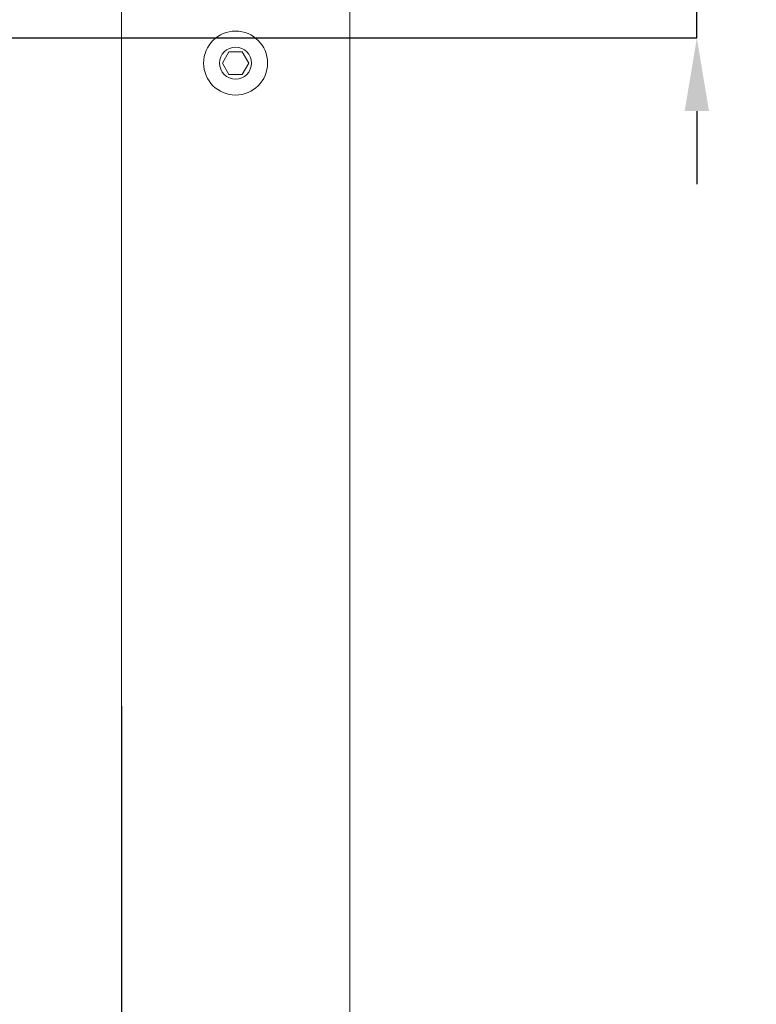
# Model space of a CAD drawing. Header units: millimetres. Extents: x 3925 to 5043, y -86 to 778.
# Tile 51 of 158: x 4479 to 4519, y 255 to 309. Entities that reach past the tile are written whole.
import ezdxf

# ---------------------------------------------------------------- set-up
doc = ezdxf.new("R2010")
doc.units = ezdxf.units.MM
doc.header["$LTSCALE"] = 46.255
doc.header["$PDMODE"] = 3
doc.header["$PDSIZE"] = 1
doc.layers.get('Defpoints').update_dxf_attribs({"linetype": 'CONTINUOUS'})
doc.layers.add('140-154101-01_RIGGDXF_DIMENSION', color=7, linetype='CONTINUOUS')
doc.layers.add('140-154101-0DXF_CONTINUOUS_LINE', color=7, linetype='CONTINUOUS')
doc.styles.add('SLDTEXTSTYLE0', font='arialbd.ttf', dxfattribs={"height": 5.5})
doc.dimstyles.new('SLDDIMSTYLE2', dxfattribs={"dimtxt": 5.650301, "dimasz": 4.572, "dimexe": 0, "dimexo": 0.0625, "dimgap": 1.412575, "dimtad": 0, "dimtih": 1, "dimtoh": 1, "dimlfac": 3.5, "dimrnd": 1e-09, "dimzin": 4, "dimdsep": 46, "dimtxsty": 'SLDTEXTSTYLE0', "dimsah": 1, "dimcen": 0.09, "dimadec": 0, "dimazin": 1, "dimtol": 1, "dimtp": 0.5, "dimtm": 0.5, "dimtfac": 1, "dimtdec": 1, "dimtofl": 0, "dimtmove": 0, "dimatfit": 3, "dimfxl": 1, "dimfrac": 2, "dimtolj": 1, "dimarcsym": 0})

# ---------------------------------------------------------------- blocks, each defined once
blk = doc.blocks.new('*D61')
at = {"layer": '140-154101-01_RIGGDXF_DIMENSION', "color": 0, "linetype": 'Continuous', "lineweight": -2}
for p, q in [((4515.847, 313.681), (4515.847, 356.792)), ((4484.425, 309.681), (4515.847, 309.681)), ((4515.847, 308.056), (4515.847, 309.681)), ((4475.698, 308.056), (4515.847, 308.056)), ((4515.847, 304.056), (4515.847, 300.056))]:
    blk.add_line(p, q, dxfattribs=at)
at = {"layer": '140-154101-01_RIGGDXF_DIMENSION', "color": 0, "linetype": 'Continuous'}
for points in [[(4515.181, 313.681), (4516.514, 313.681), (4515.847, 309.681)], [(4515.181, 304.056), (4516.514, 304.056), (4515.847, 308.056)]]:
    blk.add_solid(points, dxfattribs=at)
at = {"layer": 'Defpoints', "color": 0, "linetype": 'Continuous'}
for p in [(4484.363, 309.681), (4475.636, 308.056), (4515.847, 308.056)]:
    blk.add_point(p, dxfattribs=at)
at = {"layer": '140-154101-01_RIGGDXF_DIMENSION', "color": 0, "linetype": 'Continuous', "insert": (4510.899, 337.236), "char_height": 5.5, "attachment_point": 5, "rotation": 90, "style": 'SLDTEXTSTYLE0'}
blk.add_mtext('\\A1;6.50 [0.26]', dxfattribs=at)
blk = doc.blocks.new('*D68')
at = {"layer": '140-154101-01_RIGGDXF_DIMENSION', "color": 0, "linetype": 'Continuous', "lineweight": -2}
for p, q in [((4484.363, 271.493), (4484.363, 203.012)), ((4477.961, 266.215), (4477.961, 203.012)), ((4473.961, 203.012), (4426.441, 203.012)), ((4484.363, 203.012), (4477.961, 203.012)), ((4488.363, 203.012), (4492.363, 203.012))]:
    blk.add_line(p, q, dxfattribs=at)
at = {"layer": '140-154101-01_RIGGDXF_DIMENSION', "color": 0, "linetype": 'Continuous'}
for points in [[(4473.961, 203.678), (4473.961, 202.345), (4477.961, 203.012)], [(4488.363, 203.678), (4488.363, 202.345), (4484.363, 203.012)]]:
    blk.add_solid(points, dxfattribs=at)
at = {"layer": 'Defpoints', "color": 0, "linetype": 'Continuous'}
for p in [(4484.363, 271.556), (4477.961, 266.277), (4477.961, 203.012)]:
    blk.add_point(p, dxfattribs=at)
at = {"layer": '140-154101-01_RIGGDXF_DIMENSION', "color": 0, "linetype": 'Continuous', "insert": (4448.201, 207.96), "char_height": 5.5, "attachment_point": 5, "style": 'SLDTEXTSTYLE0'}
blk.add_mtext('\\A1;25.61 [1.01]', dxfattribs=at)

msp = doc.modelspace()

# ---------------------------------------------------------------- linework, layer by layer
at = {"layer": '140-154101-0DXF_CONTINUOUS_LINE', "color": 7, "linetype": 'Continuous', "lineweight": 0}
for p, q in [((4496.8629, 213.9307), (4496.8629, 325.1807)), ((4484.3629, 233.4307), (4484.3629, 309.6807)), ((4490.252, 307.3057), (4489.8912, 306.6807)), ((4490.252, 307.3057), (4490.9737, 307.3057)), ((4491.3345, 306.6807), (4490.9737, 307.3057)), ((4489.8912, 306.6807), (4490.252, 306.0557)), ((4490.9737, 306.0557), (4491.3345, 306.6807)), ((4490.9737, 306.0557), (4490.252, 306.0557))]:
    msp.add_line(p, q, dxfattribs=at)
for radius in [1.75, 0.875]:
    msp.add_circle((4490.6129, 306.6807), radius, dxfattribs=at)

# ---------------------------------------------------------------- dimensions: what is measured, and where the dimension line sits
at = {"layer": '140-154101-01_RIGGDXF_DIMENSION', "color": 2, "linetype": 'Continuous'}
for base, p1, p2, angle, picture, middle in [((4515.8473, 308.0557), (4484.3629, 309.6807), (4475.636, 308.0557), 90, '*D61', (4515.8473, 337.2365)), ((4477.961, 203.0116), (4484.3629, 271.5557), (4477.961, 266.2772), 0, '*D68', (4448.201, 203.0116))]:
    dim = msp.add_linear_dim(base=base, p1=p1, p2=p2, angle=angle, dimstyle='SLDDIMSTYLE2', override={"dimtxt": 5, "dimasz": 4, "dimtad": 1, "dimtih": 0, "dimtoh": 0, "dimlfac": 4, "dimtol": 0, "dimtp": 0.01, "dimtm": 0.01, "dimtdec": 2, "dimtofl": 1, "dimtzin": 0}, dxfattribs=at)
    dim.commit()
    dim.dimension.update_dxf_attribs({"geometry": picture, "text_midpoint": middle, "dimtype": 160})

doc.saveas('drawing.dxf')
